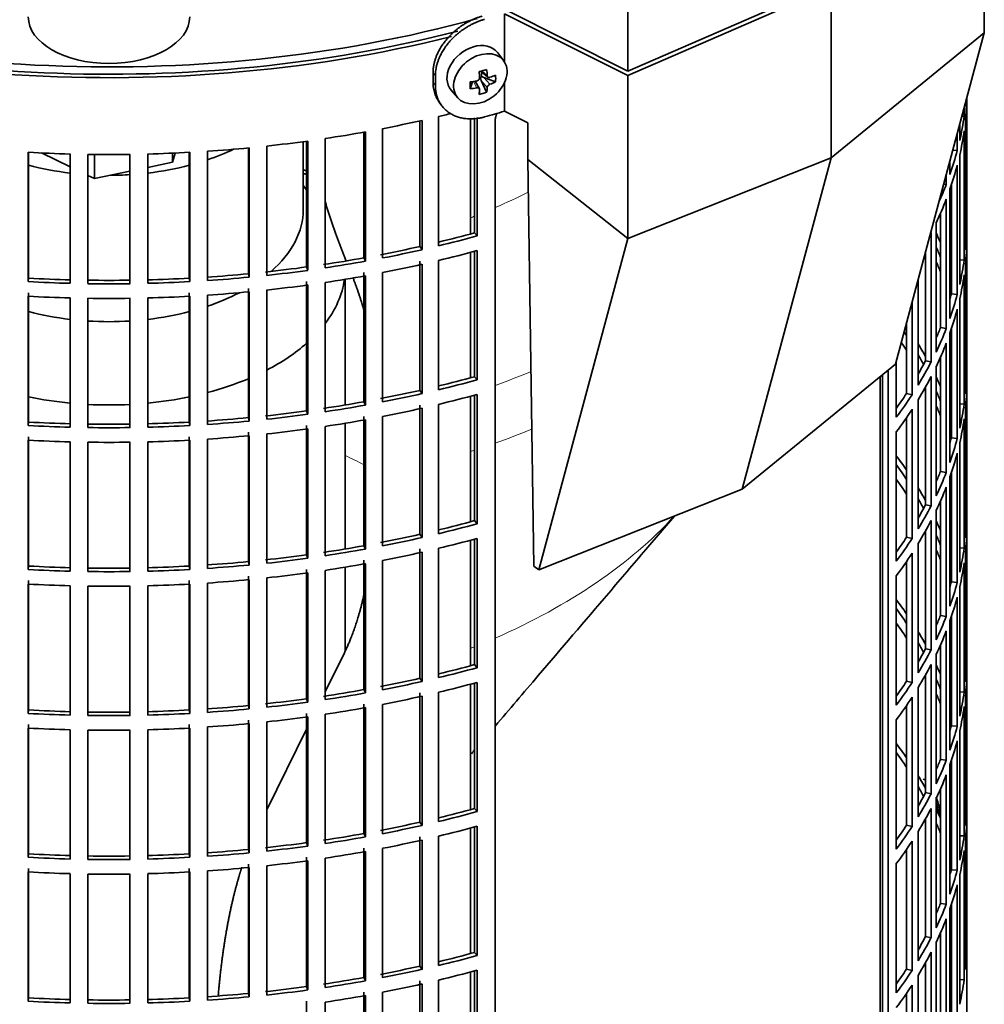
# Model space of a CAD drawing. Header units: millimetres. Extents: x 427 to 1319, y -2013 to 1724.
# Tile 6 of 30: x 1155 to 1316, y -1857 to -1692. Entities that reach past the tile are written whole.
import ezdxf

# ---------------------------------------------------------------- set-up
doc = ezdxf.new("R2010")
doc.units = ezdxf.units.MM
for name, color, linetype in [('M5X8_UNI7687', 7, 'Continuous'), ('MID_454-4', 7, 'Continuous'), ('VSI184-254_GIUNT', 7, 'Continuous'), ('VSI344-454_FILTR', 7, 'Continuous'), ('VSI344-454_SUPPO', 7, 'Continuous'), ('VSI344-454_TERMI', 7, 'Continuous'), ('VSI454_DIFFUSORE', 7, 'Continuous')]:
    doc.layers.add(name, color=color, linetype=linetype)

# ---------------------------------------------------------------- blocks, each defined once
blk = doc.blocks.new('SE4')
at = {"layer": 'M5X8_UNI7687', "color": 7, "linetype": 'Continuous', "lineweight": 35}
for p, q in [((1235.68, -1698.68), (1234.67, -1697.33)), ((1231.87, -1700.4), (1233.03, -1701.4)), ((1231.6, -1703.34), (1230.91, -1702.09)), ((1232.82, -1703.95), (1231.91, -1701.98)), ((1231.94, -1700.46), (1231.94, -1701.34)), ((1234.31, -1702.21), (1232.37, -1701.45)), ((1226.9, -1703.61), (1228.01, -1704.88)), ((1230.08, -1703.35), (1230.43, -1702.17))]:
    blk.add_line(p, q, dxfattribs=at)
at = {"layer": 'M5X8_UNI7687', "color": 4, "linetype": 'Continuous', "lineweight": 9}
for p, q in [((1231.99, -1700.36), (1232.92, -1701.16)), ((1232.92, -1703.13), (1231.91, -1701.98)), ((1232.37, -1701.45), (1233.37, -1702.61)), ((1231.18, -1703.2), (1230.6, -1702.14))]:
    blk.add_line(p, q, dxfattribs=at)
at = {"layer": 'M5X8_UNI7687', "color": 7, "linetype": 'Continuous', "lineweight": 35}
blk.add_arc((1298.67, -1825.46), 10, 0.9618, 21.1703, dxfattribs=at)
for centre, major_axis, ratio, start_param, end_param in [((1230.71, -1700.38), (3.89, 3.14), 0.739997, 0, 3.172175), ((1230.71, -1700.38), (3.89, 3.14), 0.739997, 6.252603, 6.283185), ((1229.03, -1700.8), (8.97, 2.29), 0.035701, -1.293098, -1.143406), ((1227.96, -1697.18), (3.16, -9.49), 0.408248, 1.007206, 1.121766), ((1228.1, -1697.27), (9.99, 0.43), 0.510658, -1.393505, -1.278945), ((1228.24, -1697.11), (2.06, -9.79), 0.279258, 1.046834, 1.161394), ((1232.17, -1701.64), (0.391, 0.312), 0.744948, 1.56038, 2.087178), ((1232.37, -1701.87), (-0.449, 0.845), 0.482969, 0.934611, 1.452812), ((1232.37, -1701.87), (-0.837, 0.408), 0.40333, 4.914112, 5.432313), ((1228.1, -1697.27), (9.99, 0.43), 0.510658, -1.036687, -0.922127), ((1226.25, -1699.04), (6.65, -6.44), 0.71261, 0.529363, 0.679055), ((1231.8, -1697.55), (-1.01, -9.2), 0.152739, -1.021742, -0.87205), ((1228.1, -1697.02), (9.99, -0.48), 0.639648, -1.340934, -1.226375), ((1228.24, -1697.11), (2.06, -9.79), 0.279258, 0.690017, 0.804576), ((1227.96, -1697.18), (3.16, -9.49), 0.408248, 0.650389, 0.764948), ((1228.1, -1697.02), (9.99, -0.48), 0.639648, -0.984117, -0.869557), ((1229.03, -1695.79), (7.61, -5.28), 0.901051, 5.557555, 5.707247), ((1306.84, -1823.75), (1.01, -4.83), 0.279258, 2.875662, 3.13351), ((1306.84, -1823.75), (1.01, -4.83), 0.279258, 1.309438, 1.74625)]:
    blk.add_ellipse(centre, major_axis=major_axis, ratio=ratio, start_param=start_param, end_param=end_param, dxfattribs=at)
blk.add_ellipse((1231.77, -1701.69), major_axis=(-3.84, -3.1), ratio=0.739997, dxfattribs=at)
for points in [[(1231.18, -1702.04), (1231.2, -1702.03), (1231.23, -1702.02), (1231.28, -1702.01), (1231.32, -1701.99), (1231.36, -1701.97), (1231.4, -1701.94), (1231.44, -1701.91), (1231.48, -1701.88), (1231.51, -1701.84), (1231.54, -1701.8), (1231.57, -1701.76), (1231.59, -1701.72), (1231.61, -1701.68), (1231.62, -1701.64), (1231.63, -1701.6), (1231.64, -1701.55), (1231.64, -1701.52), (1231.64, -1701.51)], [(1232.92, -1701.16), (1232.92, -1701.18), (1232.93, -1701.21), (1232.94, -1701.25), (1232.95, -1701.28), (1232.97, -1701.32), (1232.98, -1701.35), (1233.01, -1701.38), (1233.04, -1701.4), (1233.07, -1701.42), (1233.1, -1701.44), (1233.14, -1701.46), (1233.17, -1701.47), (1233.21, -1701.47), (1233.25, -1701.47), (1233.29, -1701.47), (1233.33, -1701.46), (1233.36, -1701.45), (1233.37, -1701.45)], [(1231.64, -1703.48), (1231.64, -1703.47), (1231.64, -1703.44), (1231.63, -1703.41), (1231.62, -1703.38), (1231.61, -1703.35), (1231.59, -1703.32), (1231.57, -1703.29), (1231.54, -1703.27), (1231.51, -1703.24), (1231.48, -1703.22), (1231.44, -1703.21), (1231.4, -1703.2), (1231.36, -1703.19), (1231.32, -1703.19), (1231.28, -1703.19), (1231.23, -1703.19), (1231.2, -1703.19), (1231.18, -1703.2)], [(1233.37, -1702.61), (1233.36, -1702.61), (1233.33, -1702.62), (1233.29, -1702.64), (1233.25, -1702.67), (1233.21, -1702.69), (1233.17, -1702.72), (1233.14, -1702.75), (1233.1, -1702.79), (1233.07, -1702.82), (1233.04, -1702.86), (1233.01, -1702.9), (1232.98, -1702.94), (1232.97, -1702.98), (1232.95, -1703.02), (1232.94, -1703.06), (1232.93, -1703.09), (1232.92, -1703.12), (1232.92, -1703.13)]]:
    blk.add_open_spline(points, degree=3, dxfattribs=at)
at = {"layer": 'MID_454-4', "color": 7, "linetype": 'Continuous', "lineweight": 35}
blk.add_line((1256.45, -1700.4), (1256.45, -923.82), dxfattribs=at)
at = {"layer": 'VSI184-254_GIUNT', "color": 7, "linetype": 'Continuous', "lineweight": 35}
for p, q in [((1202.15, -1723.57), (1202.15, -1712.21)), ((1202.71, -1720.29), (1202.15, -1719.56)), ((1209.15, -1756.28), (1209.15, -1735.25)), ((1209.15, -1780.37), (1209.15, -1759.33)), ((1209.15, -1797.43), (1209.15, -1783.42))]:
    blk.add_line(p, q, dxfattribs=at)
for centre, major_axis, start_param, end_param in [((1169.65, -1699.07), (-32.5, 0), -4.180525, -4.017085), ((1169.65, -1699.07), (-32.5, 0), 1.14425, 1.369498), ((1169.65, -1699.07), (-32.5, 0), 1.772095, 1.997343), ((1169.65, -1699.07), (-32.5, 0), 1.577864, 1.67924), ((1169.65, -1723.57), (-32.5, 0), 2.557531, 3.141593), ((1169.65, -1733.47), (39.5, 0), 5.869049, 6.204321), ((1169.65, -1723.57), (-32.5, 0), -4.180525, -3.976979), ((1169.65, -1723.57), (-32.5, 0), 1.14425, 1.369498), ((1169.65, -1723.57), (-32.5, 0), 1.772095, 1.997343), ((1169.65, -1723.57), (-32.5, 0), 1.462353, 1.67924), ((1169.65, -1733.47), (39.5, 0), -0.839288, -0.579133), ((1169.65, -1733.47), (39.5, 0), -1.14036, -0.9396), ((1169.65, -1733.47), (39.5, 0), 4.365036, 4.547129), ((1169.65, -1733.47), (39.5, 0), 4.62322, 4.801558), ((1169.65, -1733.47), (39.5, 0), 4.877649, 5.059742)]:
    blk.add_ellipse(centre, major_axis=major_axis, ratio=0.57735, start_param=start_param, end_param=end_param, dxfattribs=at)
at = {"layer": 'VSI344-454_FILTR', "color": 7, "linetype": 'Continuous', "lineweight": 35}
for p, q in [((1226.42, -1694.74), (1226.42, -1694.74)), ((1313.14, -1726.27), (1313.14, -1704.88)), ((1313.15, -1851.35), (1313.15, -1704.85)), ((1312.68, -1707.96), (1312.68, -1706.58)), ((1312.89, -1706.24), (1312.89, -1705.8)), ((1222.02, -1730.28), (1222.02, -1708.64)), ((1224.78, -1729.64), (1224.78, -1708)), ((1230.8, -1727.46), (1230.8, -1708.22)), ((1231.21, -1727.98), (1231.21, -1708.19)), ((1312.32, -1707.94), (1312.68, -1707.96)), ((1312.89, -1730.33), (1312.89, -1708.69)), ((1215.41, -1731.67), (1215.41, -1710.03)), ((1221.67, -1729.74), (1221.67, -1708.72)), ((1234.24, -1930.23), (1234.24, -1708.96)), ((1311.95, -1712), (1311.95, -1709.32)), ((1205.81, -1733.32), (1205.81, -1711.69)), ((1212.29, -1731.65), (1212.29, -1710.62)), ((1212.57, -1732.2), (1212.57, -1710.57)), ((1311.53, -1713.7), (1311.53, -1710.87)), ((1312.68, -1732.05), (1312.68, -1710.41)), ((1192.96, -1734.31), (1192.96, -1713.26)), ((1193.09, -1734.88), (1193.09, -1713.25)), ((1196.03, -1734.58), (1196.03, -1712.95)), ((1202.71, -1733.17), (1202.71, -1712.13)), ((1202.91, -1733.74), (1202.91, -1712.1)), ((1310.8, -1713.63), (1311.53, -1713.7)), ((1156.13, -1735.63), (1156.13, -1713.99)), ((1156.2, -1735.05), (1156.2, -1713.99)), ((1163.15, -1735.91), (1163.15, -1714.27)), ((1166.13, -1735.97), (1166.13, -1714.33)), ((1173.16, -1735.97), (1173.16, -1714.33)), ((1176.14, -1735.91), (1176.14, -1714.27)), ((1183.09, -1735.05), (1183.09, -1713.99)), ((1183.16, -1735.63), (1183.16, -1713.99)), ((1186.13, -1735.45), (1186.13, -1713.81)), ((1311.95, -1736.08), (1311.95, -1714.45)), ((1310.31, -1717.7), (1310.31, -1715.43)), ((1311.53, -1737.79), (1311.53, -1716.15)), ((1309.69, -1719.39), (1309.69, -1717.74)), ((1309.27, -1719.33), (1309.69, -1719.39)), ((1310.31, -1741.79), (1310.31, -1720.15)), ((1310.55, -1737.69), (1310.55, -1719.46)), ((1309.69, -1743.47), (1309.69, -1721.84)), ((1308.72, -1743.33), (1308.72, -1724.18)), ((1307.99, -1747.41), (1307.99, -1725.78)), ((1312.89, -1726.26), (1313.14, -1726.27)), ((1230.8, -1727.46), (1231.21, -1727.98)), ((1307.17, -1749.07), (1307.17, -1727.43)), ((1221.67, -1729.74), (1222.02, -1730.28)), ((1313.14, -1750.35), (1313.14, -1728.72)), ((1212.29, -1731.65), (1212.57, -1732.2)), ((1230.8, -1751.54), (1230.8, -1730.55)), ((1231.21, -1752.07), (1231.21, -1730.43)), ((1306.22, -1748.89), (1306.22, -1730.71)), ((1202.71, -1733.17), (1202.91, -1733.74)), ((1221.67, -1753.83), (1221.67, -1732.19)), ((1222.02, -1754.37), (1222.02, -1732.73)), ((1224.78, -1753.72), (1224.78, -1732.09)), ((1311.95, -1732), (1312.68, -1732.05)), ((1312.89, -1754.41), (1312.89, -1732.78)), ((1156.2, -1735.05), (1156.13, -1735.63)), ((1183.09, -1735.05), (1183.16, -1735.63)), ((1192.96, -1734.31), (1193.09, -1734.88)), ((1212.29, -1755.73), (1212.29, -1734.1)), ((1212.57, -1756.29), (1212.57, -1734.65)), ((1215.41, -1755.76), (1215.41, -1734.12)), ((1312.68, -1756.13), (1312.68, -1734.49)), ((1202.71, -1757.26), (1202.71, -1735.62)), ((1202.91, -1757.83), (1202.91, -1736.19)), ((1205.81, -1757.41), (1205.81, -1735.77)), ((1305, -1752.93), (1305, -1735.27)), ((1156.13, -1759.71), (1156.13, -1738.08)), ((1156.2, -1759.14), (1156.2, -1737.5)), ((1183.09, -1759.14), (1183.09, -1737.5)), ((1183.16, -1759.71), (1183.16, -1738.08)), ((1186.13, -1759.53), (1186.13, -1737.9)), ((1192.96, -1758.4), (1192.96, -1736.76)), ((1193.09, -1758.97), (1193.09, -1737.33)), ((1196.03, -1758.67), (1196.03, -1737.03)), ((1310.55, -1737.69), (1311.53, -1737.79)), ((1163.15, -1760), (1163.15, -1738.36)), ((1166.13, -1760.06), (1166.13, -1738.42)), ((1173.16, -1760.06), (1173.16, -1738.42)), ((1176.14, -1760), (1176.14, -1738.36)), ((1303.97, -1754.55), (1303.97, -1739.08)), ((1311.95, -1760.17), (1311.95, -1738.53)), ((1311.53, -1761.88), (1311.53, -1740.24)), ((1303.05, -1754.33), (1303.05, -1742.55)), ((1308.72, -1743.33), (1309.69, -1743.47)), ((1310.31, -1765.88), (1310.31, -1744.24)), ((1310.55, -1761.78), (1310.55, -1743.55)), ((1309.69, -1767.56), (1309.69, -1745.92)), ((1301.34, -1758.32), (1301.34, -1748.92)), ((1306.22, -1748.89), (1307.17, -1749.07)), ((1307.99, -1771.5), (1307.99, -1749.86)), ((1308.72, -1767.42), (1308.72, -1748.27)), ((1299.06, -1890.69), (1299.06, -1751.18)), ((1299.96, -1890.94), (1299.96, -1750.44)), ((1307.17, -1773.16), (1307.17, -1751.52)), ((1312.89, -1750.35), (1313.14, -1750.35)), ((1230.8, -1751.54), (1231.21, -1752.07)), ((1313.14, -1774.44), (1313.14, -1752.8)), ((1221.67, -1753.83), (1222.02, -1754.37)), ((1230.8, -1775.63), (1230.8, -1754.63)), ((1231.21, -1776.16), (1231.21, -1754.52)), ((1303.05, -1754.33), (1303.97, -1754.55)), ((1306.22, -1772.98), (1306.22, -1753.29)), ((1212.29, -1755.73), (1212.57, -1756.29)), ((1221.67, -1777.91), (1221.67, -1756.28)), ((1224.78, -1777.81), (1224.78, -1756.17)), ((1305, -1777.02), (1305, -1755.38)), ((1311.95, -1756.09), (1312.68, -1756.13)), ((1202.71, -1757.26), (1202.91, -1757.83)), ((1222.02, -1778.46), (1222.02, -1756.82)), ((1303.97, -1778.64), (1303.97, -1757)), ((1312.89, -1778.5), (1312.89, -1756.86)), ((1156.2, -1759.14), (1156.13, -1759.71)), ((1183.09, -1759.14), (1183.16, -1759.71)), ((1192.96, -1758.4), (1193.09, -1758.97)), ((1202.71, -1781.35), (1202.71, -1759.71)), ((1212.29, -1779.82), (1212.29, -1758.18)), ((1212.57, -1780.38), (1212.57, -1758.74)), ((1215.41, -1779.84), (1215.41, -1758.21)), ((1303.05, -1778.42), (1303.05, -1758.39)), ((1312.68, -1780.22), (1312.68, -1758.58)), ((1192.96, -1782.48), (1192.96, -1760.85)), ((1193.09, -1783.06), (1193.09, -1761.42)), ((1196.03, -1782.76), (1196.03, -1761.12)), ((1202.91, -1781.91), (1202.91, -1760.28)), ((1205.81, -1781.5), (1205.81, -1759.86)), ((1301.34, -1782.4), (1301.34, -1760.77)), ((1156.13, -1783.8), (1156.13, -1762.16)), ((1156.2, -1783.23), (1156.2, -1761.59)), ((1163.15, -1784.08), (1163.15, -1762.45)), ((1166.13, -1784.14), (1166.13, -1762.51)), ((1173.16, -1784.14), (1173.16, -1762.51)), ((1176.14, -1784.08), (1176.14, -1762.45)), ((1183.09, -1783.23), (1183.09, -1761.59)), ((1183.16, -1783.8), (1183.16, -1762.16)), ((1186.13, -1783.62), (1186.13, -1761.98)), ((1310.55, -1761.78), (1311.53, -1761.88)), ((1311.95, -1784.26), (1311.95, -1762.62)), ((1311.53, -1785.96), (1311.53, -1764.33)), ((1308.72, -1767.42), (1309.69, -1767.56)), ((1310.55, -1785.86), (1310.55, -1767.63)), ((1310.31, -1789.96), (1310.31, -1768.32)), ((1309.69, -1791.65), (1309.69, -1770.01)), ((1308.72, -1791.51), (1308.72, -1772.36)), ((1306.22, -1772.98), (1307.17, -1773.16)), ((1307.99, -1795.59), (1307.99, -1773.95)), ((1312.89, -1774.44), (1313.14, -1774.44)), ((1230.8, -1775.63), (1231.21, -1776.16)), ((1307.17, -1797.24), (1307.17, -1775.61)), ((1306.22, -1797.06), (1306.22, -1777.38)), ((1313.14, -1798.53), (1313.14, -1776.89)), ((1221.67, -1777.91), (1222.02, -1778.46)), ((1230.8, -1799.72), (1230.8, -1778.72)), ((1231.21, -1800.24), (1231.21, -1778.61)), ((1303.05, -1778.42), (1303.97, -1778.64)), ((1305, -1801.11), (1305, -1779.47)), ((1212.29, -1779.82), (1212.57, -1780.38)), ((1221.67, -1802), (1221.67, -1780.36)), ((1222.02, -1802.54), (1222.02, -1780.9)), ((1224.78, -1801.9), (1224.78, -1780.26)), ((1303.97, -1802.72), (1303.97, -1781.09)), ((1311.95, -1780.17), (1312.68, -1780.22)), ((1312.89, -1802.59), (1312.89, -1780.95)), ((1192.96, -1782.48), (1193.09, -1783.06)), ((1202.71, -1781.35), (1202.91, -1781.91)), ((1212.29, -1803.91), (1212.29, -1782.27)), ((1212.57, -1804.46), (1212.57, -1782.83)), ((1215.41, -1803.93), (1215.41, -1782.29)), ((1303.05, -1802.51), (1303.05, -1782.47)), ((1312.68, -1804.31), (1312.68, -1782.67)), ((1156.2, -1783.23), (1156.13, -1783.8)), ((1183.09, -1783.23), (1183.16, -1783.8)), ((1202.71, -1805.43), (1202.71, -1783.8)), ((1202.91, -1806), (1202.91, -1784.36)), ((1205.81, -1805.58), (1205.81, -1783.95)), ((1156.2, -1807.31), (1156.2, -1785.67)), ((1183.09, -1807.31), (1183.09, -1785.67)), ((1186.13, -1807.71), (1186.13, -1786.07)), ((1192.96, -1806.57), (1192.96, -1784.93)), ((1193.09, -1807.14), (1193.09, -1785.51)), ((1196.03, -1806.84), (1196.03, -1785.21)), ((1301.34, -1806.49), (1301.34, -1784.85)), ((1310.55, -1785.86), (1311.53, -1785.96)), ((1156.13, -1807.89), (1156.13, -1786.25)), ((1163.15, -1808.17), (1163.15, -1786.53)), ((1166.13, -1808.23), (1166.13, -1786.59)), ((1173.16, -1808.23), (1173.16, -1786.59)), ((1176.14, -1808.17), (1176.14, -1786.53)), ((1183.16, -1807.89), (1183.16, -1786.25)), ((1311.95, -1808.34), (1311.95, -1786.71)), ((1311.53, -1810.05), (1311.53, -1788.41)), ((1308.72, -1791.51), (1309.69, -1791.65)), ((1310.31, -1814.05), (1310.31, -1792.41)), ((1310.55, -1809.95), (1310.55, -1791.72)), ((1309.69, -1815.73), (1309.69, -1794.1)), ((1306.22, -1797.06), (1307.17, -1797.24)), ((1308.72, -1815.59), (1308.72, -1796.44)), ((1307.99, -1819.67), (1307.99, -1798.04)), ((1312.89, -1798.52), (1313.14, -1798.53)), ((1230.8, -1799.72), (1231.21, -1800.24)), ((1307.17, -1821.33), (1307.17, -1799.69)), ((1221.67, -1802), (1222.02, -1802.54)), ((1303.05, -1802.51), (1303.97, -1802.72)), ((1306.22, -1821.15), (1306.22, -1801.46)), ((1313.14, -1822.61), (1313.14, -1800.98)), ((1212.29, -1803.91), (1212.57, -1804.46)), ((1230.8, -1823.8), (1230.8, -1802.81)), ((1231.21, -1824.33), (1231.21, -1802.69)), ((1305, -1825.19), (1305, -1803.55)), ((1311.95, -1804.26), (1312.68, -1804.31)), ((1202.71, -1805.43), (1202.91, -1806)), ((1221.67, -1826.09), (1221.67, -1804.45)), ((1222.02, -1826.63), (1222.02, -1804.99)), ((1224.78, -1825.98), (1224.78, -1804.35)), ((1303.97, -1826.81), (1303.97, -1805.17)), ((1312.89, -1826.67), (1312.89, -1805.04)), ((1156.2, -1807.31), (1156.13, -1807.89)), ((1183.09, -1807.31), (1183.16, -1807.89)), ((1192.96, -1806.57), (1193.09, -1807.14)), ((1212.29, -1827.99), (1212.29, -1806.36)), ((1212.57, -1828.55), (1212.57, -1806.91)), ((1215.41, -1828.02), (1215.41, -1806.38)), ((1303.05, -1826.59), (1303.05, -1806.56)), ((1312.68, -1828.39), (1312.68, -1806.75)), ((1192.96, -1830.66), (1192.96, -1809.02)), ((1202.71, -1829.52), (1202.71, -1807.88)), ((1202.91, -1830.09), (1202.91, -1808.45)), ((1205.81, -1829.67), (1205.81, -1808.03)), ((1301.34, -1830.58), (1301.34, -1808.94)), ((1156.13, -1831.97), (1156.13, -1810.34)), ((1156.2, -1831.4), (1156.2, -1809.76)), ((1163.15, -1832.26), (1163.15, -1810.62)), ((1166.13, -1832.32), (1166.13, -1810.68)), ((1173.16, -1832.32), (1173.16, -1810.68)), ((1176.14, -1832.26), (1176.14, -1810.62)), ((1183.09, -1831.4), (1183.09, -1809.76)), ((1183.16, -1831.97), (1183.16, -1810.34)), ((1186.13, -1831.79), (1186.13, -1810.16)), ((1193.09, -1831.23), (1193.09, -1809.59)), ((1196.03, -1830.93), (1196.03, -1809.29)), ((1310.55, -1809.95), (1311.53, -1810.05)), ((1311.95, -1832.43), (1311.95, -1810.79)), ((1311.53, -1834.14), (1311.53, -1812.5)), ((1308.72, -1815.59), (1309.69, -1815.73)), ((1310.31, -1838.14), (1310.31, -1816.5)), ((1310.55, -1834.04), (1310.55, -1815.81)), ((1309.69, -1839.82), (1309.69, -1818.18)), ((1308.72, -1839.68), (1308.72, -1820.53)), ((1306.22, -1821.15), (1307.17, -1821.33)), ((1307.99, -1843.76), (1307.99, -1822.12)), ((1230.8, -1823.8), (1231.21, -1824.33)), ((1307.17, -1845.42), (1307.17, -1823.78)), ((1312.89, -1822.61), (1313.14, -1822.61)), ((1306.22, -1845.24), (1306.22, -1825.55)), ((1313.14, -1846.7), (1313.14, -1825.06)), ((1221.67, -1826.09), (1222.02, -1826.63)), ((1230.8, -1847.89), (1230.8, -1826.89)), ((1231.21, -1848.42), (1231.21, -1826.78)), ((1303.05, -1826.59), (1303.97, -1826.81)), ((1212.29, -1827.99), (1212.57, -1828.55)), ((1221.67, -1850.17), (1221.67, -1828.54)), ((1224.78, -1850.07), (1224.78, -1828.43)), ((1305, -1849.28), (1305, -1827.64)), ((1311.95, -1828.35), (1312.68, -1828.39)), ((1202.71, -1829.52), (1202.91, -1830.09)), ((1212.29, -1852.08), (1212.29, -1830.44)), ((1215.41, -1852.1), (1215.41, -1830.47)), ((1222.02, -1850.72), (1222.02, -1829.08)), ((1303.97, -1850.9), (1303.97, -1829.26)), ((1312.89, -1850.76), (1312.89, -1829.12)), ((1156.2, -1831.4), (1156.13, -1831.97)), ((1183.09, -1831.4), (1183.16, -1831.97)), ((1192.96, -1830.66), (1193.09, -1831.23)), ((1202.71, -1853.61), (1202.71, -1831.97)), ((1205.81, -1853.76), (1205.81, -1832.12)), ((1212.57, -1852.64), (1212.57, -1831)), ((1303.05, -1850.68), (1303.05, -1830.65)), ((1312.68, -1852.48), (1312.68, -1830.84)), ((1156.2, -1855.49), (1156.2, -1833.85)), ((1183.09, -1855.49), (1183.09, -1833.85)), ((1192.96, -1854.74), (1192.96, -1833.11)), ((1193.09, -1855.32), (1193.09, -1833.68)), ((1196.03, -1855.02), (1196.03, -1833.38)), ((1202.91, -1854.17), (1202.91, -1832.54)), ((1301.34, -1854.66), (1301.34, -1833.03)), ((1156.13, -1856.06), (1156.13, -1834.42)), ((1163.15, -1856.34), (1163.15, -1834.71)), ((1166.13, -1856.4), (1166.13, -1834.77)), ((1173.16, -1856.4), (1173.16, -1834.77)), ((1176.14, -1856.34), (1176.14, -1834.71)), ((1183.16, -1856.06), (1183.16, -1834.42)), ((1186.13, -1855.88), (1186.13, -1834.24)), ((1310.55, -1834.04), (1311.53, -1834.14)), ((1311.95, -1856.52), (1311.95, -1834.88)), ((1311.53, -1858.22), (1311.53, -1836.59)), ((1308.72, -1839.68), (1309.69, -1839.82)), ((1310.55, -1858.12), (1310.55, -1839.89)), ((1310.31, -1862.22), (1310.31, -1840.58)), ((1309.69, -1863.91), (1309.69, -1842.27)), ((1306.22, -1845.24), (1307.17, -1845.42)), ((1308.72, -1863.77), (1308.72, -1844.62)), ((1307.99, -1867.85), (1307.99, -1846.21)), ((1312.89, -1846.7), (1313.14, -1846.7)), ((1230.8, -1847.89), (1231.21, -1848.42)), ((1307.17, -1869.5), (1307.17, -1847.87)), ((1221.67, -1850.17), (1222.02, -1850.72)), ((1306.22, -1869.32), (1306.22, -1849.64)), ((1230.8, -1871.98), (1230.8, -1850.98)), ((1231.21, -1872.5), (1231.21, -1850.87)), ((1303.05, -1850.68), (1303.97, -1850.9)), ((1305, -1873.37), (1305, -1851.73)), ((1202.71, -1853.61), (1202.91, -1854.17)), ((1212.29, -1852.08), (1212.57, -1852.64)), ((1221.67, -1874.26), (1221.67, -1852.62)), ((1222.02, -1874.8), (1222.02, -1853.16)), ((1224.78, -1874.16), (1224.78, -1852.52)), ((1303.97, -1874.98), (1303.97, -1853.35)), ((1311.95, -1852.43), (1312.68, -1852.48)), ((1192.96, -1854.74), (1193.09, -1855.32)), ((1212.29, -1876.17), (1212.29, -1854.53)), ((1212.57, -1876.72), (1212.57, -1855.09)), ((1215.41, -1876.19), (1215.41, -1854.55)), ((1303.05, -1874.77), (1303.05, -1854.73)), ((1313.15, -1858.7), (1313.15, -1853.8)), ((1156.2, -1855.49), (1156.13, -1856.06)), ((1183.09, -1855.49), (1183.16, -1856.06)), ((1202.71, -1877.69), (1202.71, -1856.06)), ((1205.81, -1877.84), (1205.81, -1856.21))]:
    blk.add_line(p, q, dxfattribs=at)
for centre, radius, start, end in [((1169.65, -1465.86), 248.5, 269.189, 270.811), ((1169.65, -1488.65), 246.77, 269.1833, 270.8167), ((1169.65, -1487.5), 248.5, 269.189, 270.811), ((1169.65, -1489.95), 248.5, 269.189, 270.811), ((1169.65, -1512.74), 246.77, 269.1833, 270.8167), ((1169.65, -1511.58), 248.5, 269.189, 270.811), ((1169.65, -1514.03), 248.5, 269.189, 270.811), ((1169.65, -1536.83), 246.77, 269.1833, 270.8167), ((1169.65, -1535.67), 248.5, 269.189, 270.811), ((1169.65, -1538.12), 248.5, 269.189, 270.811), ((1169.65, -1560.91), 246.77, 269.1833, 270.8167), ((1169.65, -1559.76), 248.5, 269.189, 270.811), ((1169.65, -1562.21), 248.5, 269.189, 270.811), ((1169.65, -1585), 246.77, 269.1833, 270.8167), ((1169.65, -1583.84), 248.5, 269.189, 270.811), ((1169.65, -1586.29), 248.5, 269.189, 270.811), ((1169.65, -1609.09), 246.77, 269.1833, 270.8167), ((1169.65, -1607.93), 248.5, 269.189, 270.811)]:
    blk.add_arc(centre, radius, start, end, dxfattribs=at)
for centre, major_axis, start_param, end_param in [((1169.65, -1618.65), (143.5, 0), 2.974441, 5.123083), ((1169.65, -1618.65), (142.5, 0), 3.141593, 5.134375), ((1169.65, -1703.77), (143.5, 0), 6.223771, 6.269479), ((1169.65, -1701.32), (143.5, 0), -0.059414, -0.051136), ((1169.65, -1631.51), (143.5, 0), -1.246245, -1.197216), ((1169.65, -1631.51), (143.5, 0), -1.176432, -1.161145), ((1169.65, -1701.32), (143.5, 0), -0.129227, -0.080212), ((1169.65, -1631.51), (143.5, 0), -1.316058, -1.267029), ((1169.65, -1703.77), (143.5, 0), -0.129227, -0.080212), ((1169.65, -1631.51), (143.5, 0), -1.455685, -1.406655), ((1169.65, -1631.51), (143.5, 0), -1.385871, -1.336842), ((1169.65, -1631.51), (-143.5, 0), 1.476469, 1.525498), ((1169.65, -1631.51), (143.5, 0), 4.757688, 4.806717), ((1169.65, -1701.32), (143.5, 0), -0.199041, -0.150025), ((1169.65, -1703.77), (143.5, 0), -0.199041, -0.150025), ((1169.65, -1797.67), (143.5, 0), 1.336842, 1.342333), ((1169.65, -1797.67), (142.5, 0), 1.33667, 1.340701), ((1169.65, -1701.32), (143.5, 0), -0.255831, -0.219838), ((1169.65, -1703.77), (143.5, 0), -0.268854, -0.219838), ((1169.65, -1725.41), (143.5, 0), 6.223771, 6.272786), ((1169.65, -1653.15), (142.5, 0), -1.17351, -1.127231), ((1169.65, -1653.15), (143.5, 0), -1.176432, -1.127403), ((1169.65, -1703.77), (143.5, 0), -0.292688, -0.289652), ((1169.65, -1749.49), (143.5, 0), 0.248961, 0.268854), ((1169.65, -1653.15), (142.5, 0), -1.246417, -1.197044), ((1169.65, -1749.49), (142.5, 0), 0.219666, 0.24208), ((1169.65, -1727.86), (143.5, 0), 6.223771, 6.272786), ((1169.65, -1653.15), (142.5, 0), -1.31623, -1.266857), ((1169.65, -1653.15), (143.5, 0), -1.246245, -1.197216), ((1169.65, -1655.6), (143.5, 0), -1.176432, -1.127403), ((1169.65, -1653.15), (142.5, 0), -1.386044, -1.33667), ((1169.65, -1653.15), (143.5, 0), -1.316058, -1.267029), ((1169.65, -1655.6), (143.5, 0), -1.246245, -1.197216), ((1169.65, -1751.94), (142.5, 0), 0.219666, 0.24208), ((1169.65, -1749.49), (143.5, 0), 0.190538, 0.199041), ((1169.65, -1725.41), (143.5, 0), -0.129227, -0.080212), ((1169.65, -1653.15), (-142.5, 0), 1.476296, 1.52567), ((1169.65, -1653.15), (142.5, 0), 4.757515, 4.806889), ((1169.65, -1653.15), (142.5, 0), -1.455857, -1.406483), ((1169.65, -1653.15), (143.5, 0), -1.455685, -1.406655), ((1169.65, -1653.15), (143.5, 0), -1.385871, -1.336842), ((1169.65, -1655.6), (143.5, 0), -1.316058, -1.267029), ((1169.65, -1727.86), (143.5, 0), -0.129227, -0.080212), ((1169.65, -1653.15), (-143.5, 0), 1.476469, 1.525498), ((1169.65, -1653.15), (143.5, 0), 4.757688, 4.806717), ((1169.65, -1655.6), (143.5, 0), -1.385871, -1.336842), ((1169.65, -1749.49), (142.5, 0), 0.149853, 0.160574), ((1169.65, -1655.6), (-143.5, 0), 1.476469, 1.525498), ((1169.65, -1655.6), (143.5, 0), 4.757688, 4.806717), ((1169.65, -1655.6), (143.5, 0), -1.455685, -1.406655), ((1169.65, -1725.41), (142.5, 0), -0.161977, -0.149853), ((1169.65, -1725.41), (143.5, 0), -0.199041, -0.150025), ((1169.65, -1727.86), (143.5, 0), -0.199041, -0.150025), ((1169.65, -1773.58), (142.5, 0), 0.359293, 0.367215), ((1169.65, -1725.41), (142.5, 0), -0.24208, -0.219666), ((1169.65, -1725.41), (143.5, 0), -0.268854, -0.219838), ((1169.65, -1776.03), (142.5, 0), 0.359293, 0.376293), ((1169.65, -1773.58), (143.5, 0), 0.312025, 0.338667), ((1169.65, -1727.86), (143.5, 0), -0.268854, -0.219838), ((1169.65, -1773.58), (142.5, 0), 0.297119, 0.318145), ((1169.65, -1725.41), (142.5, 0), -0.318145, -0.28948), ((1169.65, -1725.41), (143.5, 0), -0.338667, -0.289652), ((1169.65, -1727.86), (143.5, 0), -0.338667, -0.289652), ((1169.65, -1749.49), (143.5, 0), 6.223771, 6.272786), ((1169.65, -1677.23), (142.5, 0), -1.17351, -1.127231), ((1169.65, -1677.23), (143.5, 0), -1.176432, -1.127403), ((1169.65, -1773.58), (143.5, 0), 0.248961, 0.268854), ((1169.65, -1751.94), (143.5, 0), 6.223771, 6.272786), ((1169.65, -1677.23), (142.5, 0), -1.246417, -1.197044), ((1169.65, -1677.23), (143.5, 0), -1.246245, -1.197216), ((1169.65, -1679.68), (143.5, 0), -1.176432, -1.127403), ((1169.65, -1725.41), (142.5, 0), -0.39195, -0.359293), ((1169.65, -1725.41), (143.5, 0), -0.40848, -0.359465), ((1169.65, -1773.58), (142.5, 0), 0.219666, 0.24208), ((1169.65, -1677.23), (142.5, 0), -1.31623, -1.266857), ((1169.65, -1677.23), (143.5, 0), -1.316058, -1.267029), ((1169.65, -1776.03), (142.5, 0), 0.219666, 0.24208), ((1169.65, -1749.49), (143.5, 0), -0.129227, -0.080212), ((1169.65, -1677.23), (142.5, 0), -1.386044, -1.33667), ((1169.65, -1677.23), (143.5, 0), -1.385871, -1.336842), ((1169.65, -1679.68), (143.5, 0), -1.246245, -1.197216), ((1169.65, -1727.86), (143.5, 0), -0.40848, -0.359465), ((1169.65, -1773.58), (143.5, 0), 0.190538, 0.199041), ((1169.65, -1677.23), (-143.5, 0), 1.476469, 1.525498), ((1169.65, -1677.23), (-142.5, 0), 1.476296, 1.52567), ((1169.65, -1677.23), (142.5, 0), 4.757515, 4.806889), ((1169.65, -1677.23), (143.5, 0), 4.757688, 4.806717), ((1169.65, -1677.23), (142.5, 0), -1.455857, -1.406483), ((1169.65, -1677.23), (143.5, 0), -1.455685, -1.406655), ((1169.65, -1679.68), (143.5, 0), -1.316058, -1.267029), ((1169.65, -1751.94), (143.5, 0), -0.129227, -0.080212), ((1169.65, -1679.68), (143.5, 0), -1.455685, -1.406655), ((1169.65, -1679.68), (143.5, 0), -1.385871, -1.336842), ((1169.65, -1773.58), (142.5, 0), 0.149853, 0.160574), ((1169.65, -1679.68), (-143.5, 0), 1.476469, 1.525498), ((1169.65, -1679.68), (143.5, 0), 4.757688, 4.806717), ((1169.65, -1749.49), (142.5, 0), -0.161977, -0.149853), ((1169.65, -1749.49), (143.5, 0), -0.199041, -0.150025), ((1169.65, -1751.94), (143.5, 0), -0.199041, -0.150025), ((1169.65, -1797.67), (143.5, 0), 0.37741, 0.40848), ((1169.65, -1797.67), (142.5, 0), 0.359293, 0.39195), ((1169.65, -1749.49), (142.5, 0), -0.24208, -0.219666), ((1169.65, -1749.49), (143.5, 0), -0.268854, -0.219838), ((1169.65, -1800.12), (142.5, 0), 0.359293, 0.39195), ((1169.65, -1797.67), (143.5, 0), 0.312025, 0.338667), ((1169.65, -1751.94), (143.5, 0), -0.268854, -0.219838), ((1169.65, -1797.67), (142.5, 0), 0.297119, 0.318145), ((1169.65, -1749.49), (142.5, 0), -0.318145, -0.28948), ((1169.65, -1749.49), (143.5, 0), -0.338667, -0.289652), ((1169.65, -1773.58), (143.5, 0), 6.223771, 6.272786), ((1169.65, -1701.32), (142.5, 0), -1.17351, -1.127231), ((1169.65, -1701.32), (143.5, 0), -1.176432, -1.127403), ((1169.65, -1751.94), (143.5, 0), -0.338667, -0.289652), ((1169.65, -1797.67), (143.5, 0), 0.248961, 0.268854), ((1169.65, -1776.03), (143.5, 0), 6.223771, 6.272786), ((1169.65, -1701.32), (142.5, 0), -1.246417, -1.197044), ((1169.65, -1701.32), (143.5, 0), -1.246245, -1.197216), ((1169.65, -1703.77), (143.5, 0), -1.176432, -1.127403), ((1169.65, -1749.49), (142.5, 0), -0.39195, -0.359293), ((1169.65, -1749.49), (143.5, 0), -0.40848, -0.359465), ((1169.65, -1797.67), (142.5, 0), 0.219666, 0.24208), ((1169.65, -1701.32), (142.5, 0), -1.31623, -1.266857), ((1169.65, -1701.32), (143.5, 0), -1.316058, -1.267029), ((1169.65, -1703.77), (143.5, 0), -1.246245, -1.197216), ((1169.65, -1751.94), (143.5, 0), -0.40848, -0.359465), ((1169.65, -1800.12), (142.5, 0), 0.219666, 0.24208), ((1169.65, -1773.58), (143.5, 0), -0.129227, -0.080212), ((1169.65, -1701.32), (142.5, 0), -1.455857, -1.406483), ((1169.65, -1701.32), (142.5, 0), -1.386044, -1.33667), ((1169.65, -1701.32), (143.5, 0), -1.385871, -1.336842), ((1169.65, -1703.77), (143.5, 0), -1.316058, -1.267029), ((1169.65, -1797.67), (143.5, 0), 0.190538, 0.199041), ((1169.65, -1776.03), (143.5, 0), -0.129227, -0.080212), ((1169.65, -1701.32), (-143.5, 0), 1.476469, 1.525498), ((1169.65, -1701.32), (-142.5, 0), 1.476296, 1.52567), ((1169.65, -1701.32), (142.5, 0), 4.757515, 4.806889), ((1169.65, -1701.32), (143.5, 0), 4.757688, 4.806717), ((1169.65, -1701.32), (143.5, 0), -1.455685, -1.406655), ((1169.65, -1703.77), (143.5, 0), -1.385871, -1.336842), ((1169.65, -1703.77), (143.5, 0), -1.455685, -1.406655), ((1169.65, -1773.58), (142.5, 0), -0.161977, -0.149853), ((1169.65, -1797.67), (142.5, 0), 0.149853, 0.160574), ((1169.65, -1773.58), (143.5, 0), -0.199041, -0.150025), ((1169.65, -1703.77), (-143.5, 0), 1.476469, 1.525498), ((1169.65, -1703.77), (143.5, 0), 4.757688, 4.806717), ((1169.65, -1821.75), (143.5, 0), 0.37741, 0.40848), ((1169.65, -1776.03), (143.5, 0), -0.199041, -0.150025), ((1169.65, -1821.75), (142.5, 0), 0.359293, 0.39195), ((1169.65, -1773.58), (142.5, 0), -0.24208, -0.219666), ((1169.65, -1773.58), (143.5, 0), -0.268854, -0.219838), ((1169.65, -1824.2), (142.5, 0), 0.359293, 0.39195), ((1169.65, -1821.75), (143.5, 0), 0.312025, 0.338667), ((1169.65, -1776.03), (143.5, 0), -0.268854, -0.219838), ((1169.65, -1821.75), (142.5, 0), 0.297119, 0.318145), ((1169.65, -1773.58), (142.5, 0), -0.318145, -0.28948), ((1169.65, -1773.58), (143.5, 0), -0.338667, -0.289652), ((1169.65, -1797.67), (143.5, 0), 6.223771, 6.272786), ((1169.65, -1725.41), (142.5, 0), -1.17351, -1.127231), ((1169.65, -1725.41), (143.5, 0), -1.176432, -1.127403), ((1169.65, -1776.03), (143.5, 0), -0.338667, -0.289652), ((1169.65, -1821.75), (143.5, 0), 0.248961, 0.268854), ((1169.65, -1725.41), (142.5, 0), -1.246417, -1.197044), ((1169.65, -1725.41), (143.5, 0), -1.246245, -1.197216), ((1169.65, -1773.58), (142.5, 0), -0.39195, -0.359293), ((1169.65, -1821.75), (142.5, 0), 0.219666, 0.24208), ((1169.65, -1800.12), (143.5, 0), 6.223771, 6.272786), ((1169.65, -1725.41), (142.5, 0), -1.31623, -1.266857), ((1169.65, -1727.86), (143.5, 0), -1.176432, -1.127403), ((1169.65, -1773.58), (143.5, 0), -0.40848, -0.359465), ((1169.65, -1725.41), (142.5, 0), -1.386044, -1.33667), ((1169.65, -1725.41), (143.5, 0), -1.316058, -1.267029), ((1169.65, -1727.86), (143.5, 0), -1.246245, -1.197216), ((1169.65, -1776.03), (143.5, 0), -0.40848, -0.359465), ((1169.65, -1824.2), (142.5, 0), 0.219666, 0.24208), ((1169.65, -1821.75), (143.5, 0), 0.190538, 0.199041), ((1169.65, -1797.67), (143.5, 0), -0.129227, -0.080212), ((1169.65, -1725.41), (-142.5, 0), 1.476296, 1.52567), ((1169.65, -1725.41), (142.5, 0), 4.757515, 4.806889), ((1169.65, -1725.41), (142.5, 0), -1.455857, -1.406483), ((1169.65, -1725.41), (143.5, 0), -1.455685, -1.406655), ((1169.65, -1725.41), (143.5, 0), -1.385871, -1.336842), ((1169.65, -1727.86), (143.5, 0), -1.316058, -1.267029), ((1169.65, -1800.12), (143.5, 0), -0.129227, -0.080212), ((1169.65, -1725.41), (-143.5, 0), 1.476469, 1.525498), ((1169.65, -1725.41), (143.5, 0), 4.757688, 4.806717), ((1169.65, -1727.86), (143.5, 0), -1.385871, -1.336842), ((1169.65, -1821.75), (142.5, 0), 0.149853, 0.160574), ((1169.65, -1727.86), (-143.5, 0), 1.476469, 1.525498), ((1169.65, -1727.86), (143.5, 0), 4.757688, 4.806717), ((1169.65, -1727.86), (143.5, 0), -1.455685, -1.406655), ((1169.65, -1797.67), (142.5, 0), -0.161977, -0.149853), ((1169.65, -1797.67), (143.5, 0), -0.199041, -0.150025), ((1169.65, -1800.12), (143.5, 0), -0.199041, -0.150025), ((1169.65, -1845.84), (143.5, 0), 0.37741, 0.40848), ((1169.65, -1845.84), (142.5, 0), 0.359293, 0.39195), ((1169.65, -1797.67), (142.5, 0), -0.24208, -0.219666), ((1169.65, -1797.67), (143.5, 0), -0.268854, -0.219838), ((1169.65, -1845.84), (143.5, 0), 0.312025, 0.338667), ((1169.65, -1800.12), (143.5, 0), -0.268854, -0.219838), ((1169.65, -1845.84), (142.5, 0), 0.297119, 0.318145), ((1169.65, -1797.67), (142.5, 0), -0.318145, -0.28948), ((1169.65, -1797.67), (143.5, 0), -0.338667, -0.289652), ((1169.65, -1749.49), (142.5, 0), -1.17351, -1.127231), ((1169.65, -1800.12), (143.5, 0), -0.338667, -0.289652), ((1169.65, -1845.84), (143.5, 0), 0.248961, 0.268854), ((1169.65, -1821.75), (143.5, 0), 6.223771, 6.272786), ((1169.65, -1749.49), (143.5, 0), -1.176432, -1.127403), ((1169.65, -1824.2), (143.5, 0), 6.223771, 6.272786), ((1169.65, -1749.49), (142.5, 0), -1.246417, -1.197044), ((1169.65, -1749.49), (143.5, 0), -1.246245, -1.197216), ((1169.65, -1751.94), (143.5, 0), -1.176432, -1.127403), ((1169.65, -1797.67), (142.5, 0), -0.39195, -0.359293), ((1169.65, -1797.67), (143.5, 0), -0.40848, -0.359465), ((1169.65, -1845.84), (142.5, 0), 0.219666, 0.24208), ((1169.65, -1749.49), (142.5, 0), -1.31623, -1.266857), ((1169.65, -1749.49), (143.5, 0), -1.316058, -1.267029), ((1169.65, -1821.75), (143.5, 0), -0.129227, -0.080212), ((1169.65, -1749.49), (142.5, 0), -1.386044, -1.33667), ((1169.65, -1749.49), (143.5, 0), -1.385871, -1.336842), ((1169.65, -1751.94), (143.5, 0), -1.246245, -1.197216), ((1169.65, -1800.12), (143.5, 0), -0.40848, -0.359465), ((1169.65, -1845.84), (143.5, 0), 0.190538, 0.199041), ((1169.65, -1749.49), (-143.5, 0), 1.476469, 1.525498), ((1169.65, -1749.49), (-142.5, 0), 1.476296, 1.52567), ((1169.65, -1749.49), (142.5, 0), 4.757515, 4.806889), ((1169.65, -1749.49), (143.5, 0), 4.757688, 4.806717), ((1169.65, -1749.49), (142.5, 0), -1.455857, -1.406483), ((1169.65, -1749.49), (143.5, 0), -1.455685, -1.406655), ((1169.65, -1751.94), (143.5, 0), -1.316058, -1.267029), ((1169.65, -1824.2), (143.5, 0), -0.129227, -0.080212), ((1169.65, -1751.94), (143.5, 0), -1.455685, -1.406655), ((1169.65, -1751.94), (143.5, 0), -1.385871, -1.336842), ((1169.65, -1845.84), (142.5, 0), 0.149853, 0.160574), ((1169.65, -1751.94), (-143.5, 0), 1.476469, 1.525498), ((1169.65, -1751.94), (143.5, 0), 4.757688, 4.806717), ((1169.65, -1821.75), (142.5, 0), -0.160574, -0.149853), ((1169.65, -1821.75), (143.5, 0), -0.199041, -0.150025), ((1169.65, -1824.2), (143.5, 0), -0.199041, -0.150025), ((1169.65, -1821.75), (142.5, 0), -0.24208, -0.219666), ((1169.65, -1821.75), (143.5, 0), -0.268854, -0.219838), ((1169.65, -1824.2), (143.5, 0), -0.268854, -0.219838), ((1169.65, -1821.75), (142.5, 0), -0.318145, -0.28948), ((1169.65, -1821.75), (143.5, 0), -0.338667, -0.289652), ((1169.65, -1845.84), (143.5, 0), 6.223771, 6.272786), ((1169.65, -1773.58), (142.5, 0), -1.17351, -1.127231), ((1169.65, -1773.58), (143.5, 0), -1.176432, -1.127403), ((1169.65, -1824.2), (143.5, 0), -0.338667, -0.289652), ((1169.65, -1773.58), (142.5, 0), -1.246417, -1.197044), ((1169.65, -1773.58), (143.5, 0), -1.246245, -1.197216), ((1169.65, -1776.03), (143.5, 0), -1.176432, -1.127403), ((1169.65, -1821.75), (142.5, 0), -0.39195, -0.359293), ((1169.65, -1821.75), (143.5, 0), -0.40848, -0.359465), ((1169.65, -1773.58), (142.5, 0), -1.386044, -1.33667), ((1169.65, -1773.58), (142.5, 0), -1.31623, -1.266857), ((1169.65, -1773.58), (143.5, 0), -1.316058, -1.267029), ((1169.65, -1776.03), (143.5, 0), -1.246245, -1.197216), ((1169.65, -1824.2), (143.5, 0), -0.40848, -0.359465), ((1169.65, -1845.84), (143.5, 0), -0.129227, -0.080212), ((1169.65, -1773.58), (142.5, 0), -1.455857, -1.406483), ((1169.65, -1773.58), (143.5, 0), -1.455685, -1.406655), ((1169.65, -1773.58), (143.5, 0), -1.385871, -1.336842), ((1169.65, -1776.03), (143.5, 0), -1.316058, -1.267029), ((1169.65, -1773.58), (-143.5, 0), 1.476469, 1.525498), ((1169.65, -1773.58), (-142.5, 0), 1.476296, 1.52567), ((1169.65, -1773.58), (142.5, 0), 4.757515, 4.806889), ((1169.65, -1773.58), (143.5, 0), 4.757688, 4.806717)]:
    blk.add_ellipse(centre, major_axis=major_axis, ratio=0.57735, start_param=start_param, end_param=end_param, dxfattribs=at)
for points, knots in [([(1234.24, -1708.96), (1234.24, -1708.9), (1234.24, -1708.78), (1234.25, -1708.6), (1234.27, -1708.42), (1234.3, -1708.24), (1234.34, -1708.05), (1234.39, -1707.86), (1234.44, -1707.68), (1234.48, -1707.55), (1234.51, -1707.48), (1234.51, -1707.47)], [0, 0, 0, 0, 0.027983, 0.0557899, 0.0834734, 0.1110867, 0.1386835, 0.1663177, 0.1940428, 0.2219119, 0.2249378, 0.2249378, 0.2249378, 0.2249378]), ([(1313.15, -1853.8), (1313.15, -1853.85), (1313.15, -1853.96), (1313.14, -1854.08), (1313.14, -1854.09), (1313.14, -1853.87), (1313.14, -1853.46), (1313.14, -1852.91), (1313.14, -1852.38), (1313.14, -1851.94), (1313.15, -1851.6), (1313.15, -1851.43), (1313.15, -1851.35)], [0, 0, 0, 0, 0.064066, 0.126815, 0.254692, 0.378277, 0.50107, 0.625893, 0.749447, 0.833633, 0.916759, 1, 1, 1, 1]), ([(1313.14, -1852.58), (1313.14, -1852.66), (1313.14, -1852.88), (1313.14, -1853.21), (1313.15, -1853.55), (1313.15, -1853.72), (1313.15, -1853.8)], [0.6954056, 0.6954056, 0.6954056, 0.6954056, 0.7494469, 0.8336333, 0.9167592, 1, 1, 1, 1])]:
    blk.add_open_spline(points, degree=3, knots=knots, dxfattribs=at)
at = {"layer": 'VSI344-454_SUPPO', "color": 7, "linetype": 'Continuous', "lineweight": 35}
for p, q in [((1230.13, -1727.64), (1230.13, -1708.29)), ((1158.39, -1714.1), (1163.15, -1716.41)), ((1167.24, -1718.39), (1167.24, -1714.35)), ((1180.26, -1715.66), (1180.73, -1714.11)), ((1180.26, -1715.66), (1180.26, -1714.13)), ((1176.14, -1716.52), (1180.26, -1715.66)), ((1166.13, -1717.85), (1167.24, -1718.39)), ((1167.24, -1718.39), (1173.16, -1717.15)), ((1230.13, -1751.73), (1230.13, -1730.73)), ((1298.67, -1894.84), (1298.67, -1751.49)), ((1230.13, -1775.81), (1230.13, -1754.81)), ((1259.47, -1780.44), (1264.24, -1774.86)), ((1230.13, -1799.9), (1230.13, -1778.9)), ((1205.81, -1804.25), (1209.03, -1797.73)), ((1230.13, -1823.99), (1230.13, -1802.99)), ((1196.03, -1824), (1202.71, -1810.52)), ((1230.13, -1848.07), (1230.13, -1827.07)), ((1230.13, -1872.16), (1230.13, -1851.16))]:
    blk.add_line(p, q, dxfattribs=at)
for centre, major_axis, start_param, end_param in [((1169.65, -1617.42), (142.5, 0), 3.023053, 5.159417), ((1169.65, -1846.45), (-142.5, 0), 3.292267, 3.302166)]:
    blk.add_ellipse(centre, major_axis=major_axis, ratio=0.57735, start_param=start_param, end_param=end_param, dxfattribs=at)
at = {"layer": 'VSI344-454_SUPPO', "color": 4, "linetype": 'Continuous', "lineweight": 9}
for centre, major_axis, start_param, end_param in [((1169.65, -1674), (106.99, 0), -0.922642, -0.855927), ((1169.65, -1674), (106.99, 0), -0.96998, -0.962313), ((1169.65, -1693.24), (122, 0), -1.012881, -0.953776), ((1169.65, -1702.91), (122, 0), -1.012881, -0.952299), ((1169.65, -1702.91), (122, 0), -1.052104, -1.045723), ((1169.65, -1793.47), (63.54, 0), 0.834953, 0.899918), ((1169.65, -1746.18), (106.8, 0), 5.361828, 5.798996), ((1169.65, -1746.18), (106.8, 0), -0.968818, -0.961131)]:
    blk.add_ellipse(centre, major_axis=major_axis, ratio=0.57735, start_param=start_param, end_param=end_param, dxfattribs=at)
at = {"layer": 'VSI344-454_SUPPO', "color": 7, "linetype": 'Continuous', "lineweight": 35}
for points, degree in [([(1205.79, -1722.24), (1207.43, -1727.46), (1209.32, -1732.19)], 2), ([(1230.28, -1814.63), (1230.45, -1814.42), (1230.63, -1814.22), (1230.8, -1814.01)], 3)]:
    blk.add_open_spline(points, degree=degree, dxfattribs=at)
for points, degree, knots in [([(1210.45, -1734.95), (1211.22, -1736.91), (1211.89, -1739.07), (1212.12, -1739.85), (1212.34, -1740.62)], 2, [0.047479, 0.047479, 0.047479, 0.25, 0.25, 0.3209851, 0.3209851, 0.3209851]), ([(1234.24, -1810), (1236.6, -1807.24), (1242.76, -1800.02), (1251.2, -1790.14), (1257.37, -1782.91), (1259.47, -1780.44)], 3, [0.1202731, 0.1202731, 0.1202731, 0.1202731, 0.3333333, 0.6666667, 0.8362131, 0.8362131, 0.8362131, 0.8362131]), ([(1212.38, -1787.69), (1211.93, -1789.73), (1211.39, -1791.56), (1210.37, -1795.03), (1209.03, -1797.73)], 2, [0.6182412, 0.6182412, 0.6182412, 0.75, 0.75, 1, 1, 1]), ([(1191.87, -1833.62), (1191.61, -1834.42), (1191.37, -1835.26), (1190.04, -1839.78), (1189.14, -1845.21), (1188.37, -1849.83), (1187.93, -1855.05)], 2, [0.2037435, 0.2037435, 0.2037435, 0.25, 0.25, 0.5, 0.5, 0.7122289, 0.7122289, 0.7122289])]:
    blk.add_open_spline(points, degree=degree, knots=knots, dxfattribs=at)
at = {"layer": 'VSI344-454_TERMI', "color": 7, "linetype": 'Continuous', "lineweight": 35}
for p, q in [((1316.06, -1693.98), (1316.06, -1666.7)), ((1256.41, -1701.14), (1290.43, -1686.34)), ((1289.71, -1685.93), (1256.45, -1700.4)), ((1290.43, -1714.92), (1290.43, -1686.34)), ((1256.45, -1700.4), (1235.92, -1690.09)), ((1235.78, -1690.79), (1256.41, -1701.14)), ((1235.78, -1698.83), (1235.78, -1690.79)), ((1290.43, -1714.92), (1316.06, -1693.98)), ((1316.06, -1693.98), (1301.2, -1749.42)), ((1223.86, -1700.67), (1223.86, -1702.3)), ((1224.24, -1701.2), (1224.24, -1702.83)), ((1256.41, -1728.42), (1256.41, -1701.14)), ((1235.78, -1707.12), (1235.78, -1702.4)), ((1224.84, -1705.53), (1225.22, -1706.06)), ((1235.78, -1707.12), (1239.69, -1709.08)), ((1239.69, -1715.2), (1239.69, -1709.08)), ((1239.69, -1715.2), (1256.41, -1728.42)), ((1240.73, -1783.22), (1239.69, -1715.2)), ((1256.41, -1728.42), (1290.43, -1714.92)), ((1290.43, -1714.92), (1275.57, -1770.36)), ((1256.41, -1728.42), (1241.55, -1783.86)), ((1301.2, -1749.42), (1275.57, -1770.36)), ((1275.57, -1770.36), (1241.55, -1783.86)), ((1241.55, -1783.86), (1240.73, -1783.22))]:
    blk.add_line(p, q, dxfattribs=at)
at = {"layer": 'VSI344-454_TERMI', "color": 4, "linetype": 'Continuous', "lineweight": 9}
for p, q in [((1223.86, -1700.67), (1224.24, -1701.2)), ((1224.24, -1702.83), (1223.86, -1702.3))]:
    blk.add_line(p, q, dxfattribs=at)
at = {"layer": 'VSI344-454_TERMI', "color": 7, "linetype": 'Continuous', "lineweight": 35}
blk.add_ellipse((1169.65, -1632.94), major_axis=(144.5, 0), ratio=0.57735, start_param=-1.121039, end_param=-1.095444, dxfattribs=at)
for points, knots in [([(1223.86, -1700.67), (1223.86, -1700.58), (1223.87, -1700.42), (1223.88, -1700.18), (1223.9, -1699.93), (1223.93, -1699.69), (1223.97, -1699.44), (1224.02, -1699.19), (1224.08, -1698.94), (1224.15, -1698.69), (1224.22, -1698.44), (1224.3, -1698.19), (1224.4, -1697.94), (1224.57, -1697.53), (1224.84, -1696.96), (1225.26, -1696.23), (1225.75, -1695.53), (1226.3, -1694.86), (1226.91, -1694.22), (1227.56, -1693.63), (1228.25, -1693.08), (1228.9, -1692.64), (1229.49, -1692.29), (1230, -1692.02), (1230.51, -1691.77), (1231.03, -1691.55), (1231.56, -1691.36), (1231.91, -1691.26), (1232.09, -1691.2)], [0, 0, 0, 0, 0.021051, 0.042002, 0.062876, 0.083693, 0.104478, 0.125254, 0.146042, 0.166866, 0.187748, 0.208712, 0.229779, 0.250971, 0.313214, 0.375619, 0.438632, 0.501394, 0.564154, 0.627126, 0.689277, 0.751393, 0.793158, 0.834556, 0.875762, 0.916954, 0.958308, 1, 1, 1, 1]), ([(1232.47, -1691.74), (1232.38, -1691.76), (1232.2, -1691.82), (1231.94, -1691.9), (1231.67, -1691.99), (1231.41, -1692.09), (1231.15, -1692.2), (1230.89, -1692.31), (1230.63, -1692.43), (1230.37, -1692.55), (1230.12, -1692.69), (1229.87, -1692.83), (1229.61, -1692.98), (1229.2, -1693.23), (1228.63, -1693.62), (1227.94, -1694.16), (1227.28, -1694.76), (1226.68, -1695.39), (1226.13, -1696.07), (1225.64, -1696.77), (1225.22, -1697.49), (1224.9, -1698.15), (1224.68, -1698.73), (1224.52, -1699.23), (1224.39, -1699.73), (1224.31, -1700.22), (1224.25, -1700.71), (1224.24, -1701.04), (1224.24, -1701.2)], [0, 0, 0, 0, 0.020905, 0.041705, 0.062421, 0.083075, 0.103688, 0.124284, 0.144884, 0.165511, 0.186186, 0.206932, 0.227771, 0.248723, 0.310801, 0.372931, 0.435895, 0.498659, 0.561404, 0.62443, 0.686816, 0.749074, 0.79132, 0.833156, 0.874759, 0.916313, 0.958, 1, 1, 1, 1]), ([(1224.84, -1705.52), (1224.71, -1705.35), (1224.52, -1705.03), (1224.3, -1704.57), (1224.14, -1704.14), (1224.02, -1703.7), (1223.93, -1703.25), (1223.87, -1702.78), (1223.87, -1702.46), (1223.86, -1702.3)], [0.6886313, 0.6886313, 0.6886313, 0.6886313, 0.7490621, 0.7913108, 0.8331485, 0.874754, 0.9163096, 0.957998, 1, 1, 1, 1]), ([(1224.24, -1702.83), (1224.24, -1702.91), (1224.24, -1703.08), (1224.26, -1703.31), (1224.28, -1703.55), (1224.31, -1703.78), (1224.35, -1704.01), (1224.4, -1704.23), (1224.46, -1704.45), (1224.52, -1704.67), (1224.6, -1704.89), (1224.68, -1705.1), (1224.78, -1705.3), (1224.94, -1705.64), (1225.22, -1706.08), (1225.64, -1706.6), (1226.13, -1707.06), (1226.68, -1707.46), (1227.28, -1707.8), (1227.94, -1708.06), (1228.63, -1708.25), (1229.28, -1708.36), (1229.86, -1708.4), (1230.37, -1708.4), (1230.89, -1708.37), (1231.41, -1708.3), (1231.94, -1708.21), (1232.29, -1708.12), (1232.47, -1708.07)], [0, 0, 0, 0, 0.021051, 0.042001, 0.062873, 0.08369, 0.104474, 0.125249, 0.146036, 0.166859, 0.18774, 0.208703, 0.229768, 0.250959, 0.313199, 0.375603, 0.438616, 0.501374, 0.564129, 0.627102, 0.689223, 0.75131, 0.793093, 0.834507, 0.875728, 0.916932, 0.958298, 1, 1, 1, 1])]:
    blk.add_open_spline(points, degree=3, knots=knots, dxfattribs=at)
at = {"layer": 'VSI454_DIFFUSORE', "color": 7, "linetype": 'Continuous', "lineweight": 35}
blk.add_ellipse((1169.65, -1691.33), major_axis=(13.5, 0), ratio=0.57735, start_param=3.141593, end_param=6.283185, dxfattribs=at)

msp = doc.modelspace()

# ---------------------------------------------------------------- block references
msp.add_blockref('SE4', (0, 0))

doc.saveas('drawing.dxf')
